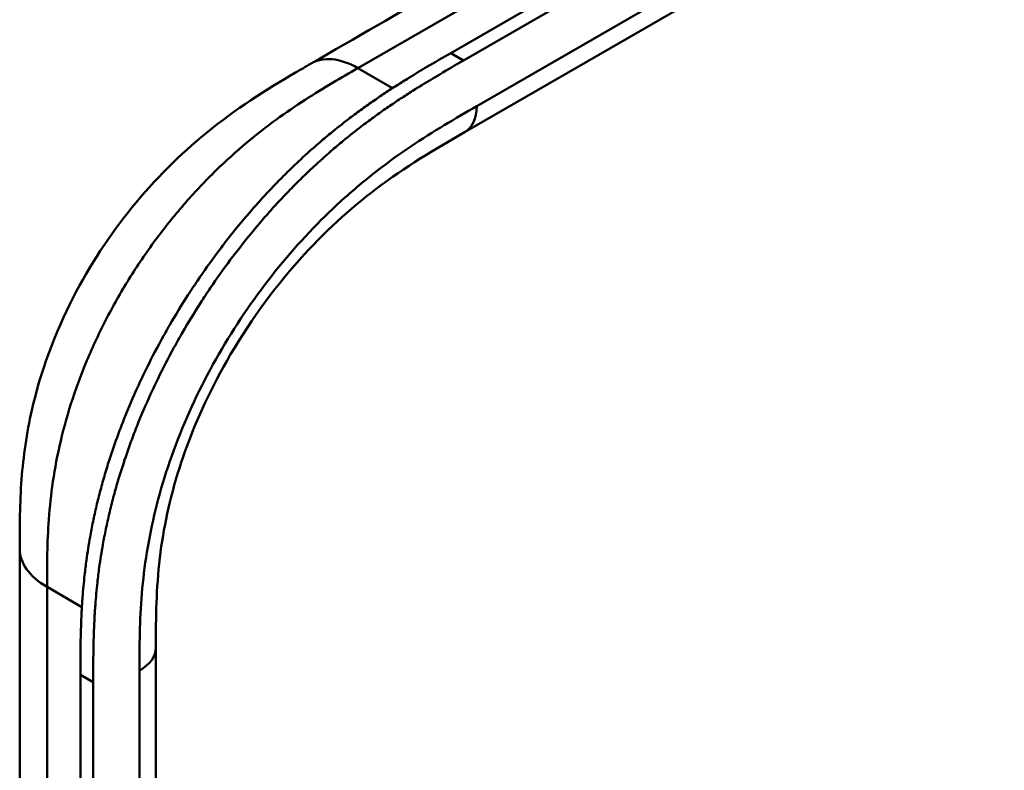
# Model space of a CAD drawing. Header units: millimetres. Extents: x 20 to 833, y 20 to 574.
# Tile 14 of 26: x 368 to 389, y 184 to 200. Entities that reach past the tile are written whole.
import ezdxf

# ---------------------------------------------------------------- set-up
doc = ezdxf.new("R2010")
doc.units = ezdxf.units.MM
doc.header["$LTSCALE"] = 2
doc.layers.add('Sichtbare Kanten(DIN)', color=7, linetype='Continuous', lineweight=50)
doc.layers.add('Sichtbare tangentiale Kanten(DIN)', color=7, linetype='Continuous', lineweight=50)

msp = doc.modelspace()

# ---------------------------------------------------------------- linework, layer by layer
at = {"layer": 'Sichtbare Kanten(DIN)'}
for p, q in [((376.789, 199.049), (421.739, 225.001)), ((422.013, 224.843), (377.063, 198.891)), ((418.088, 221.027), (377.097, 197.361)), ((377.097, 197.361), (377.097, 197.361)), ((367.557, 188.422), (367.557, 188.422)), ((370.474, 186.299), (370.474, 186.299)), ((370.474, 186.299), (370.474, 124.431)), ((368.858, 123.201), (368.858, 185.723)), ((369.133, 185.564), (369.133, 123.043))]:
    msp.add_line(p, q, dxfattribs=at)
for points, knots in [([(373.8, 198.826), (374.743, 199.371), (375.686, 199.915), (377.76, 201.113), (378.891, 201.766), (381.38, 203.203), (382.738, 203.987), (385.725, 205.711), (387.354, 206.652), (390.938, 208.721), (392.893, 209.85), (397.194, 212.333), (399.54, 213.687), (404.701, 216.667), (407.517, 218.293), (411.818, 220.776), (413.304, 221.634), (414.791, 222.492)], [0.000002, 0.000002, 0.000002, 0.000002, 1, 1, 2.2, 2.2, 3.64, 3.64, 5.368, 5.368, 7.4416, 7.4416, 9.92992, 9.92992, 12.915904, 12.915904, 14.492315, 14.492315, 14.492315, 14.492315]), ([(368.858, 185.723), (368.858, 185.82), (368.858, 186.016), (368.86, 186.263), (368.863, 186.512), (368.868, 186.713), (368.878, 186.968), (368.889, 187.174), (368.91, 187.486), (368.939, 187.803), (368.992, 188.234), (369.044, 188.563), (369.105, 188.894), (369.151, 189.117), (369.215, 189.398), (369.272, 189.623), (369.349, 189.907), (369.416, 190.134), (369.524, 190.476), (369.643, 190.818), (369.839, 191.33), (370.032, 191.784), (370.296, 192.344), (370.525, 192.787), (370.831, 193.33), (371.09, 193.756), (371.432, 194.274), (371.718, 194.677), (372.09, 195.164), (372.398, 195.539), (372.755, 195.943), (372.997, 196.201), (373.244, 196.451), (373.41, 196.614), (373.661, 196.851), (373.915, 197.078), (374.256, 197.366), (374.513, 197.57), (374.772, 197.765), (374.945, 197.891), (375.161, 198.043), (375.334, 198.161), (375.549, 198.303), (375.722, 198.413), (375.98, 198.574), (376.322, 198.78), (376.62, 198.952), (376.789, 199.049)], [-0.9999979, -0.9999979, -0.9999979, -0.9999979, -0.9791648, -0.9583317, -0.9479152, -0.9270821, -0.9166655, -0.8958324, -0.8854159, -0.8541662, -0.8333331, -0.8020835, -0.791667, -0.7708339, -0.7604173, -0.7395842, -0.7291677, -0.7083346, -0.697918, -0.6666684, -0.6458353, -0.6041691, -0.583336, -0.5416699, -0.5208368, -0.4791706, -0.4583375, -0.4166713, -0.3958382, -0.354172, -0.3333389, -0.3020893, -0.2916727, -0.2708397, -0.2604231, -0.2291735, -0.2083404, -0.1770907, -0.1666742, -0.1458411, -0.1354246, -0.1145915, -0.1041749, -0.0833418, -0.0729253, -0.0416756, -0.0000095, -0.0000095, -0.0000095, -0.0000095]), ([(367.557, 188.422), (367.557, 188.897), (367.558, 189.398), (367.635, 190.398), (367.704, 190.897), (368.001, 192.206), (368.304, 193.036), (369.053, 194.493), (369.484, 195.149), (370.446, 196.337), (370.99, 196.877), (372.177, 197.847), (372.836, 198.264), (373.577, 198.697), (373.689, 198.762), (373.8, 198.826)], [0, 0, 0, 0, 0.436896, 0.436896, 0.842838, 0.842838, 1.49715, 1.49715, 2.073353, 2.073353, 2.662039, 2.662039, 3.316728, 3.316728, 3.434626, 3.434626, 3.434626, 3.434626]), ([(377.063, 198.891), (376.894, 198.793), (376.597, 198.621), (376.254, 198.415), (375.996, 198.255), (375.824, 198.144), (375.608, 198.002), (375.435, 197.885), (375.219, 197.733), (375.047, 197.607), (374.788, 197.412), (374.53, 197.207), (374.189, 196.919), (373.935, 196.692), (373.684, 196.455), (373.518, 196.293), (373.272, 196.043), (373.029, 195.784), (372.672, 195.38), (372.364, 195.005), (371.992, 194.519), (371.706, 194.116), (371.365, 193.597), (371.105, 193.172), (370.799, 192.628), (370.571, 192.186), (370.307, 191.625), (370.113, 191.172), (369.917, 190.659), (369.799, 190.317), (369.69, 189.976), (369.623, 189.748), (369.546, 189.465), (369.49, 189.239), (369.426, 188.959), (369.379, 188.736), (369.318, 188.404), (369.266, 188.076), (369.213, 187.645), (369.184, 187.328), (369.163, 187.016), (369.152, 186.81), (369.143, 186.555), (369.138, 186.353), (369.134, 186.104), (369.133, 185.857), (369.133, 185.662), (369.133, 185.564)], [0.0000095, 0.0000095, 0.0000095, 0.0000095, 0.0416756, 0.0729253, 0.0833418, 0.1041749, 0.1145915, 0.1354246, 0.1458411, 0.1666742, 0.1770907, 0.2083404, 0.2291735, 0.2604231, 0.2708397, 0.2916727, 0.3020893, 0.3333389, 0.354172, 0.3958382, 0.4166713, 0.4583375, 0.4791706, 0.5208368, 0.5416699, 0.583336, 0.6041691, 0.6458353, 0.6666684, 0.697918, 0.7083346, 0.7291677, 0.7395842, 0.7604173, 0.7708339, 0.791667, 0.8020835, 0.8333331, 0.8541662, 0.8854159, 0.8958324, 0.9166655, 0.9270821, 0.9479152, 0.9583317, 0.9791648, 0.9999979, 0.9999979, 0.9999979, 0.9999979]), ([(377.097, 197.361), (376.449, 196.987), (375.817, 196.613), (374.632, 195.713), (374.072, 195.204), (372.977, 193.979), (372.437, 193.23), (371.615, 191.786), (371.295, 191.083), (370.834, 189.741), (370.679, 189.088), (370.496, 187.811), (370.476, 187.187), (370.474, 186.473), (370.474, 186.386), (370.474, 186.299)], [0, 0, 0, 0, 0.687972, 0.687972, 1.303815, 1.303815, 1.980815, 1.980815, 2.549977, 2.549977, 3.091619, 3.091619, 3.672364, 3.672364, 3.752207, 3.752207, 3.752207, 3.752207]), ([(367.557, 126.554), (367.557, 137.441), (367.557, 148.327), (367.557, 168.95), (367.557, 178.686), (367.557, 188.422)], [0, 0, 0, 0, 10, 10, 18.943141, 18.943141, 18.943141, 18.943141])]:
    msp.add_open_spline(points, degree=3, knots=knots, dxfattribs=at)
at = {"layer": 'Sichtbare tangentiale Kanten(DIN)'}
for p, q in [((374.8, 198.727), (415.791, 222.393)), ((377.346, 197.911), (418.336, 221.577)), ((377.063, 198.891), (376.789, 199.049)), ((375.543, 198.298), (374.8, 198.727)), ((373.71, 198.073), (373.71, 198.073)), ((371.593, 196.365), (371.593, 196.365)), ((368.169, 188.882), (368.169, 188.882)), ((368.889, 187.174), (368.143, 187.605)), ((369.133, 185.564), (368.858, 185.723)), ((370.123, 123.941), (370.123, 185.809))]:
    msp.add_line(p, q, dxfattribs=at)
for points, degree in [([(373.8, 198.826), (374.056, 198.974), (374.41, 198.953), (374.8, 198.727)], 3), ([(377.097, 197.361), (377.251, 197.45), (377.346, 197.64), (377.346, 197.911)], 3), ([(368.143, 187.605), (367.752, 187.831), (367.557, 188.126), (367.557, 188.422)], 3), ([(368.143, 187.605), (368.143, 156.671), (368.143, 125.737)], 2), ([(370.474, 186.299), (370.474, 186.122), (370.357, 185.944), (370.123, 185.809)], 3)]:
    msp.add_open_spline(points, degree=degree, dxfattribs=at)
for points, knots in [([(374.8, 198.727), (374.623, 198.625), (374.441, 198.52), (374.258, 198.411), (374.064, 198.296), (373.869, 198.176), (373.673, 198.049), (373.466, 197.916), (373.26, 197.775), (373.055, 197.626), (372.84, 197.468), (372.625, 197.302), (372.414, 197.124), (372.192, 196.938), (371.973, 196.74), (371.759, 196.531), (371.538, 196.315), (371.322, 196.087), (371.114, 195.849), (370.901, 195.605), (370.696, 195.351), (370.499, 195.087), (370.301, 194.821), (370.111, 194.544), (369.931, 194.257), (369.751, 193.97), (369.581, 193.673), (369.426, 193.374), (369.268, 193.071), (369.125, 192.765), (368.996, 192.457), (368.867, 192.148), (368.753, 191.838), (368.655, 191.53), (368.558, 191.224), (368.476, 190.919), (368.409, 190.622), (368.343, 190.325), (368.292, 190.039), (368.254, 189.758), (368.217, 189.488), (368.191, 189.222), (368.174, 188.958), (368.158, 188.716), (368.15, 188.475), (368.146, 188.236), (368.143, 188.022), (368.143, 187.811), (368.143, 187.605)], [0, 0, 0, 0, 0.189483, 0.189483, 0.189483, 0.390488, 0.390488, 0.390488, 0.603341, 0.603341, 0.603341, 0.827847, 0.827847, 0.827847, 1.063028, 1.063028, 1.063028, 1.306916, 1.306916, 1.306916, 1.556493, 1.556493, 1.556493, 1.807928, 1.807928, 1.807928, 2.059373, 2.059373, 2.059373, 2.31343, 2.31343, 2.31343, 2.568298, 2.568298, 2.568298, 2.821899, 2.821899, 2.821899, 3.074612, 3.074612, 3.074612, 3.317553, 3.317553, 3.317553, 3.540814, 3.540814, 3.540814, 3.741293, 3.741293, 3.741293, 3.741293]), ([(420.927, 198.773), (420.929, 198.771), (420.931, 198.77), (420.933, 198.769), (421.018, 198.72), (421.101, 198.671), (421.184, 198.624), (421.267, 198.577), (421.349, 198.529), (421.432, 198.481), (421.514, 198.434), (421.597, 198.386), (421.682, 198.338), (421.766, 198.29), (421.851, 198.24), (421.939, 198.19), (421.982, 198.165), (422.027, 198.14), (422.071, 198.114), (422.116, 198.089), (422.16, 198.063), (422.205, 198.037), (422.296, 197.985), (422.388, 197.932), (422.481, 197.879), (422.573, 197.826), (422.666, 197.773), (422.758, 197.72), (422.85, 197.667), (422.942, 197.614), (423.032, 197.563), (423.122, 197.511), (423.211, 197.46), (423.298, 197.41), (423.385, 197.36), (423.471, 197.311), (423.556, 197.263), (423.641, 197.214), (423.725, 197.166), (423.808, 197.118), (423.892, 197.07), (423.975, 197.023), (424.059, 196.975), (424.142, 196.927), (424.226, 196.879), (424.31, 196.831), (424.394, 196.783), (424.479, 196.734), (424.564, 196.685), (424.649, 196.637), (424.735, 196.588), (424.821, 196.538), (424.907, 196.489), (424.993, 196.44), (425.079, 196.39), (426.096, 195.808), (427.068, 195.247), (427.807, 194.543), (428.322, 194.052), (428.703, 193.49), (428.836, 192.921), (428.991, 192.252), (428.812, 191.581), (428.342, 190.965), (427.905, 190.391), (427.232, 189.884), (426.488, 189.418), (425.878, 189.036), (425.227, 188.67), (424.588, 188.298), (421.743, 186.641), (418.884, 184.977), (416.033, 183.316), (411.271, 180.544), (406.504, 177.768), (401.741, 174.994), (399.36, 173.607), (396.977, 172.22), (394.595, 170.833), (393.404, 170.139), (392.214, 169.446), (391.023, 168.752), (390.272, 168.315), (389.526, 167.872), (388.769, 167.445), (388.324, 167.194), (387.876, 166.952), (387.4, 166.721), (387.289, 166.667), (387.178, 166.615), (387.061, 166.561)], [0, 0, 0, 0, 0.002518, 0.002518, 0.002518, 0.094944, 0.094944, 0.094944, 0.18737, 0.18737, 0.18737, 0.279796, 0.279796, 0.279796, 0.372222, 0.372222, 0.372222, 0.418434, 0.418434, 0.418434, 0.464647, 0.464647, 0.464647, 0.557073, 0.557073, 0.557073, 0.649499, 0.649499, 0.649499, 0.741925, 0.741925, 0.741925, 0.834351, 0.834351, 0.834351, 0.926776, 0.926776, 0.926776, 1.019202, 1.019202, 1.019202, 1.111628, 1.111628, 1.111628, 1.204054, 1.204054, 1.204054, 1.29648, 1.29648, 1.29648, 1.388905, 1.388905, 1.388905, 1.481331, 1.481331, 1.481331, 2.571552, 2.571552, 2.571552, 3.331424, 3.331424, 3.331424, 4.2235, 4.2235, 4.2235, 5.055186, 5.055186, 5.055186, 5.737675, 5.737675, 5.737675, 8.775646, 8.775646, 8.775646, 13.850256, 13.850256, 13.850256, 16.38756, 16.38756, 16.38756, 17.656213, 17.656213, 17.656213, 18.455338, 18.455338, 18.455338, 18.924865, 18.924865, 18.924865, 19.034762, 19.034762, 19.034762, 19.034762]), ([(370.123, 185.809), (370.123, 186.07), (370.123, 186.608), (370.163, 187.459), (370.268, 188.344), (370.514, 189.56), (371.033, 191.124), (371.976, 192.952), (373.162, 194.607), (374.287, 195.771), (375.225, 196.549), (375.938, 197.061), (376.652, 197.51), (377.118, 197.779), (377.346, 197.911)], [18.388359, 18.388359, 18.388359, 18.388359, 18.631862, 18.875363, 19.118865, 19.362366, 19.849368, 20.336371, 20.823374, 21.310376, 21.553877, 21.797379, 22.04088, 22.284383, 22.284383, 22.284383, 22.284383])]:
    msp.add_open_spline(points, degree=3, knots=knots, dxfattribs=at)

doc.saveas('drawing.dxf')
